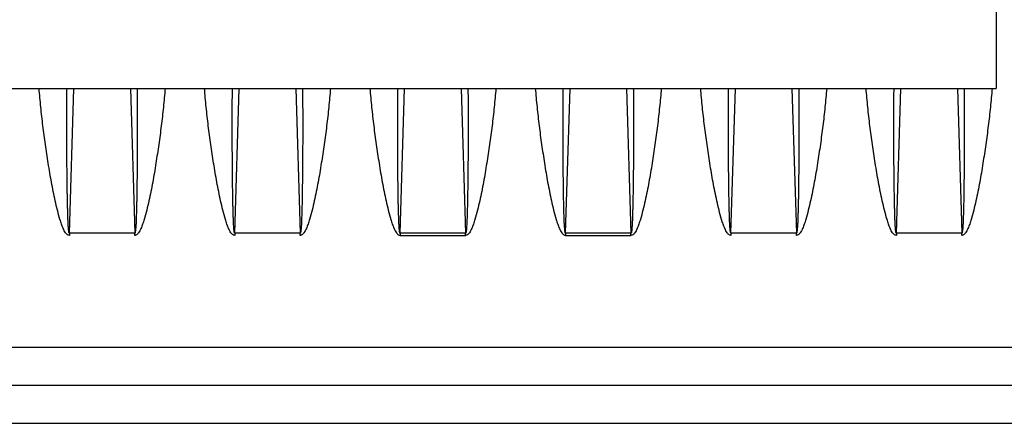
# Model space of a CAD drawing. Extents: x -1817 to 1181, y 8 to 1522.
# Tile 24 of 66: x -925 to -800, y 794 to 845. Entities that reach past the tile are written whole.
import ezdxf

# ---------------------------------------------------------------- set-up
doc = ezdxf.new("R2010")
doc.units = 0
doc.header["$LTSCALE"] = 65.395
doc.layers.get('0').update_dxf_attribs({"linetype": 'CONTINUOUS'})

msp = doc.modelspace()

# ---------------------------------------------------------------- linework, layer by layer
at = {"color": 6, "linetype": 'CONTINUOUS'}
for p, q in [((-801.1, 927.98), (-801.1, 836.71)), ((-972.1, 836.71), (-801.1, 836.71)), ((-705.6, 798.96), (-1022.6, 798.96))]:
    msp.add_line(p, q, dxfattribs=at)
at = {"color": 9, "linetype": 'CONTINUOUS'}
for p, q in [((-918.75, 818.31), (-918.19, 836.71)), ((-911.01, 836.71), (-910.45, 818.31)), ((-897.75, 818.31), (-897.19, 836.71)), ((-890.01, 836.71), (-889.45, 818.31)), ((-876.75, 818.31), (-876.19, 836.71)), ((-869.01, 836.71), (-868.45, 818.31)), ((-855.75, 818.31), (-855.19, 836.71)), ((-848.01, 836.71), (-847.45, 818.31)), ((-834.75, 818.31), (-834.19, 836.71)), ((-827.01, 836.71), (-826.45, 818.31)), ((-813.75, 818.31), (-813.19, 836.71)), ((-806.01, 836.71), (-805.45, 818.31)), ((-705.6, 803.78), (-965.67, 803.78)), ((-965.67, 794.15), (-705.6, 794.15))]:
    msp.add_line(p, q, dxfattribs=at)
at = {"color": 2, "linetype": 'CONTINUOUS'}
for p, q in [((-918.75, 818.31), (-918.75, 818.03)), ((-910.45, 818.31), (-918.75, 818.31)), ((-910.45, 818.03), (-910.45, 818.31)), ((-897.75, 818.31), (-897.75, 818.03)), ((-889.45, 818.31), (-897.75, 818.31)), ((-889.45, 818.03), (-889.45, 818.31)), ((-876.75, 818.31), (-876.75, 818.03)), ((-868.45, 818.31), (-876.75, 818.31)), ((-876.75, 818.03), (-868.45, 818.03)), ((-868.45, 818.03), (-868.45, 818.31)), ((-855.75, 818.31), (-855.75, 818.03)), ((-847.45, 818.31), (-855.75, 818.31)), ((-855.75, 818.03), (-847.45, 818.03)), ((-847.45, 818.03), (-847.45, 818.31)), ((-834.75, 818.31), (-834.75, 818.03)), ((-826.45, 818.31), (-834.75, 818.31)), ((-826.45, 818.03), (-826.45, 818.31)), ((-805.45, 818.31), (-813.75, 818.31)), ((-813.75, 818.31), (-813.75, 818.03)), ((-805.45, 818.03), (-805.45, 818.31))]:
    msp.add_line(p, q, dxfattribs=at)
for points, knots in [([(-918.75, 818.03), (-918.8, 818.03), (-918.91, 818.06), (-919.04, 818.14), (-919.15, 818.25), (-919.27, 818.41), (-919.4, 818.63), (-919.54, 818.91), (-919.65, 819.19), (-919.79, 819.57), (-920.01, 820.25), (-920.27, 821.23), (-920.55, 822.42), (-920.8, 823.61), (-921.03, 824.8), (-921.24, 826), (-921.5, 827.59), (-921.8, 829.58), (-922.12, 831.96), (-922.39, 834.34), (-922.53, 835.92), (-922.6, 836.71)], [0, 0, 0, 0, 0.007931, 0.015872, 0.023811, 0.031743, 0.047582, 0.063411, 0.07923, 0.095041, 0.126639, 0.189756, 0.252777, 0.315701, 0.378521, 0.441235, 0.503837, 0.628683, 0.753021, 0.876808, 1, 1, 1, 1]), ([(-906.6, 836.71), (-906.67, 835.92), (-906.81, 834.34), (-907.08, 831.96), (-907.4, 829.58), (-907.7, 827.59), (-907.96, 826), (-908.17, 824.8), (-908.4, 823.61), (-908.65, 822.42), (-908.93, 821.23), (-909.19, 820.25), (-909.41, 819.57), (-909.55, 819.19), (-909.66, 818.91), (-909.8, 818.63), (-909.93, 818.41), (-910.05, 818.25), (-910.16, 818.14), (-910.27, 818.07), (-910.37, 818.04), (-910.42, 818.03), (-910.45, 818.03)], [0, 0, 0, 0, 0.123188, 0.246969, 0.371302, 0.496143, 0.558742, 0.621453, 0.68427, 0.747191, 0.81021, 0.873323, 0.90492, 0.92073, 0.936549, 0.952376, 0.968215, 0.976146, 0.984085, 0.992027, 0.996013, 1, 1, 1, 1]), ([(-897.75, 818.03), (-897.8, 818.03), (-897.91, 818.06), (-898.04, 818.14), (-898.15, 818.25), (-898.27, 818.41), (-898.4, 818.63), (-898.54, 818.91), (-898.65, 819.19), (-898.79, 819.57), (-899.01, 820.25), (-899.27, 821.23), (-899.55, 822.42), (-899.8, 823.61), (-900.03, 824.8), (-900.24, 826), (-900.5, 827.59), (-900.8, 829.58), (-901.12, 831.96), (-901.39, 834.34), (-901.53, 835.92), (-901.6, 836.71)], [0, 0, 0, 0, 0.007931, 0.015872, 0.023811, 0.031743, 0.047582, 0.063411, 0.07923, 0.095041, 0.126639, 0.189756, 0.252777, 0.315701, 0.378521, 0.441235, 0.503837, 0.628683, 0.753021, 0.876808, 1, 1, 1, 1]), ([(-885.6, 836.71), (-885.67, 835.92), (-885.81, 834.34), (-886.08, 831.96), (-886.4, 829.58), (-886.7, 827.59), (-886.96, 826), (-887.17, 824.8), (-887.4, 823.61), (-887.65, 822.42), (-887.93, 821.23), (-888.19, 820.25), (-888.41, 819.57), (-888.55, 819.19), (-888.66, 818.91), (-888.8, 818.63), (-888.93, 818.41), (-889.05, 818.25), (-889.16, 818.14), (-889.27, 818.07), (-889.37, 818.04), (-889.42, 818.03), (-889.45, 818.03)], [0, 0, 0, 0, 0.123188, 0.246969, 0.371302, 0.496143, 0.558742, 0.621453, 0.68427, 0.747191, 0.81021, 0.873323, 0.90492, 0.92073, 0.936549, 0.952376, 0.968215, 0.976146, 0.984085, 0.992027, 0.996013, 1, 1, 1, 1]), ([(-834.75, 818.03), (-834.8, 818.03), (-834.91, 818.06), (-835.04, 818.14), (-835.15, 818.25), (-835.27, 818.41), (-835.4, 818.63), (-835.54, 818.91), (-835.65, 819.19), (-835.79, 819.57), (-836.01, 820.25), (-836.27, 821.23), (-836.55, 822.42), (-836.8, 823.61), (-837.03, 824.8), (-837.24, 826), (-837.5, 827.59), (-837.8, 829.58), (-838.12, 831.96), (-838.39, 834.34), (-838.53, 835.92), (-838.6, 836.71)], [0, 0, 0, 0, 0.007931, 0.015873, 0.023811, 0.031743, 0.047583, 0.063412, 0.079231, 0.095042, 0.12664, 0.189756, 0.252778, 0.315701, 0.378522, 0.441235, 0.503837, 0.628684, 0.753021, 0.876808, 1, 1, 1, 1]), ([(-822.6, 836.71), (-822.67, 835.92), (-822.81, 834.34), (-823.08, 831.96), (-823.4, 829.58), (-823.7, 827.59), (-823.96, 826), (-824.17, 824.8), (-824.4, 823.61), (-824.65, 822.42), (-824.93, 821.23), (-825.19, 820.25), (-825.41, 819.57), (-825.55, 819.19), (-825.66, 818.91), (-825.8, 818.63), (-825.93, 818.41), (-826.05, 818.25), (-826.16, 818.14), (-826.29, 818.06), (-826.4, 818.03), (-826.45, 818.03)], [0, 0, 0, 0, 0.123193, 0.24698, 0.371319, 0.496165, 0.558767, 0.621481, 0.684302, 0.747225, 0.810246, 0.873363, 0.904961, 0.920772, 0.936591, 0.95242, 0.968259, 0.97619, 0.984128, 0.992069, 1, 1, 1, 1]), ([(-813.75, 818.03), (-813.8, 818.03), (-813.91, 818.06), (-814.04, 818.14), (-814.15, 818.25), (-814.27, 818.41), (-814.4, 818.63), (-814.54, 818.91), (-814.65, 819.19), (-814.79, 819.57), (-815.01, 820.25), (-815.27, 821.23), (-815.55, 822.42), (-815.8, 823.61), (-816.03, 824.8), (-816.24, 826), (-816.5, 827.59), (-816.8, 829.58), (-817.12, 831.96), (-817.39, 834.34), (-817.53, 835.92), (-817.6, 836.71)], [0, 0, 0, 0, 0.007931, 0.015873, 0.023811, 0.031743, 0.047583, 0.063412, 0.079231, 0.095042, 0.12664, 0.189756, 0.252778, 0.315701, 0.378522, 0.441235, 0.503837, 0.628684, 0.753021, 0.876808, 1, 1, 1, 1]), ([(-801.6, 836.71), (-801.67, 835.92), (-801.81, 834.34), (-802.08, 831.96), (-802.4, 829.58), (-802.7, 827.59), (-802.96, 826), (-803.17, 824.8), (-803.4, 823.61), (-803.65, 822.42), (-803.93, 821.23), (-804.19, 820.25), (-804.41, 819.57), (-804.55, 819.19), (-804.66, 818.91), (-804.8, 818.63), (-804.93, 818.41), (-805.05, 818.25), (-805.16, 818.14), (-805.29, 818.06), (-805.4, 818.03), (-805.45, 818.03)], [0, 0, 0, 0, 0.123193, 0.24698, 0.371319, 0.496165, 0.558767, 0.621481, 0.684302, 0.747225, 0.810246, 0.873363, 0.904961, 0.920772, 0.936591, 0.95242, 0.968259, 0.97619, 0.984128, 0.992069, 1, 1, 1, 1])]:
    msp.add_open_spline(points, degree=3, knots=knots, dxfattribs=at)
at = {"color": 9, "linetype": 'CONTINUOUS'}
for points, knots in [([(-918.75, 818.31), (-918.76, 818.31), (-918.78, 818.32), (-918.8, 818.36), (-918.81, 818.45), (-918.83, 818.56), (-918.85, 818.68), (-918.86, 818.81), (-918.87, 818.99), (-918.89, 819.22), (-918.91, 819.5), (-918.92, 819.79), (-918.93, 820.07), (-918.94, 820.46), (-918.96, 820.94), (-918.97, 821.51), (-918.99, 822.1), (-919, 822.68), (-919.01, 823.26), (-919.02, 824.04), (-919.03, 825.01), (-919.05, 826.18), (-919.06, 827.35), (-919.06, 828.52), (-919.07, 829.69), (-919.07, 830.86), (-919.07, 832.42), (-919.07, 834.37), (-919.06, 835.93), (-919.05, 836.71)], [0, 0, 0, 0, 0.001078, 0.002865, 0.008127, 0.014503, 0.02139, 0.02856, 0.035899, 0.050891, 0.066134, 0.081532, 0.097032, 0.112604, 0.1439, 0.175331, 0.206851, 0.238434, 0.270062, 0.301724, 0.365121, 0.42858, 0.492076, 0.555592, 0.619116, 0.682638, 0.746151, 0.873127, 1, 1, 1, 1]), ([(-910.15, 836.71), (-910.14, 835.93), (-910.13, 834.37), (-910.13, 832.42), (-910.13, 830.86), (-910.13, 829.69), (-910.14, 828.52), (-910.14, 827.35), (-910.15, 826.18), (-910.17, 825.01), (-910.18, 824.04), (-910.19, 823.26), (-910.2, 822.68), (-910.21, 822.1), (-910.23, 821.51), (-910.24, 820.94), (-910.26, 820.46), (-910.27, 820.07), (-910.28, 819.79), (-910.29, 819.5), (-910.31, 819.22), (-910.33, 818.99), (-910.34, 818.81), (-910.35, 818.68), (-910.37, 818.56), (-910.39, 818.45), (-910.4, 818.36), (-910.42, 818.32), (-910.44, 818.31), (-910.45, 818.31)], [0, 0, 0, 0, 0.126873, 0.253848, 0.317361, 0.380883, 0.444407, 0.507923, 0.571419, 0.634878, 0.698274, 0.729937, 0.761565, 0.793147, 0.824668, 0.856098, 0.887394, 0.902967, 0.918466, 0.933864, 0.949107, 0.964099, 0.971438, 0.978609, 0.985496, 0.991873, 0.997135, 0.998922, 1, 1, 1, 1]), ([(-897.75, 818.31), (-897.76, 818.31), (-897.78, 818.32), (-897.8, 818.36), (-897.81, 818.45), (-897.83, 818.56), (-897.85, 818.68), (-897.86, 818.81), (-897.87, 818.99), (-897.89, 819.22), (-897.91, 819.5), (-897.92, 819.79), (-897.93, 820.07), (-897.94, 820.46), (-897.96, 820.94), (-897.97, 821.51), (-897.99, 822.1), (-898, 822.68), (-898.01, 823.26), (-898.02, 824.04), (-898.03, 825.01), (-898.05, 826.18), (-898.06, 827.35), (-898.06, 828.52), (-898.07, 829.69), (-898.07, 830.86), (-898.07, 832.42), (-898.07, 834.37), (-898.06, 835.93), (-898.05, 836.71)], [0, 0, 0, 0, 0.001078, 0.002865, 0.008127, 0.014503, 0.02139, 0.02856, 0.035899, 0.050891, 0.066134, 0.081532, 0.097032, 0.112604, 0.1439, 0.175331, 0.206851, 0.238434, 0.270062, 0.301724, 0.365121, 0.42858, 0.492076, 0.555592, 0.619116, 0.682638, 0.746151, 0.873127, 1, 1, 1, 1]), ([(-889.15, 836.71), (-889.14, 835.93), (-889.13, 834.37), (-889.13, 832.42), (-889.13, 830.86), (-889.13, 829.69), (-889.14, 828.52), (-889.14, 827.35), (-889.15, 826.18), (-889.17, 825.01), (-889.18, 824.04), (-889.19, 823.26), (-889.2, 822.68), (-889.21, 822.1), (-889.23, 821.51), (-889.24, 820.94), (-889.26, 820.46), (-889.27, 820.07), (-889.28, 819.79), (-889.29, 819.5), (-889.31, 819.22), (-889.33, 818.99), (-889.34, 818.81), (-889.35, 818.68), (-889.37, 818.56), (-889.39, 818.45), (-889.4, 818.36), (-889.42, 818.32), (-889.44, 818.31), (-889.45, 818.31)], [0, 0, 0, 0, 0.126873, 0.253848, 0.317361, 0.380883, 0.444407, 0.507923, 0.571419, 0.634878, 0.698274, 0.729937, 0.761565, 0.793147, 0.824668, 0.856098, 0.887394, 0.902967, 0.918466, 0.933864, 0.949107, 0.964099, 0.971438, 0.978609, 0.985496, 0.991873, 0.997135, 0.998922, 1, 1, 1, 1]), ([(-880.6, 836.71), (-880.53, 835.92), (-880.39, 834.34), (-880.12, 831.96), (-879.8, 829.58), (-879.5, 827.59), (-879.24, 826), (-879.03, 824.8), (-878.8, 823.61), (-878.55, 822.42), (-878.27, 821.23), (-878.01, 820.25), (-877.79, 819.57), (-877.65, 819.19), (-877.54, 818.91), (-877.4, 818.63), (-877.27, 818.41), (-877.15, 818.25), (-877.04, 818.14), (-876.91, 818.06), (-876.8, 818.03), (-876.75, 818.03)], [0, 0, 0, 0, 0.123194, 0.246983, 0.371322, 0.496171, 0.558773, 0.621487, 0.684309, 0.747232, 0.810255, 0.873372, 0.904971, 0.920782, 0.936601, 0.95243, 0.968269, 0.9762, 0.984137, 0.992074, 1, 1, 1, 1]), ([(-876.75, 818.31), (-876.76, 818.31), (-876.78, 818.32), (-876.8, 818.36), (-876.81, 818.45), (-876.83, 818.56), (-876.85, 818.68), (-876.86, 818.81), (-876.87, 818.99), (-876.89, 819.22), (-876.91, 819.5), (-876.92, 819.79), (-876.93, 820.07), (-876.94, 820.46), (-876.96, 820.94), (-876.97, 821.51), (-876.99, 822.1), (-877, 822.68), (-877.01, 823.26), (-877.02, 824.04), (-877.03, 825.01), (-877.05, 826.18), (-877.06, 827.35), (-877.06, 828.52), (-877.07, 829.69), (-877.07, 830.86), (-877.07, 832.42), (-877.07, 834.37), (-877.06, 835.93), (-877.05, 836.71)], [0, 0, 0, 0, 0.001078, 0.002865, 0.008124, 0.014499, 0.021386, 0.028556, 0.035895, 0.050887, 0.06613, 0.081528, 0.097028, 0.1126, 0.143896, 0.175327, 0.206848, 0.23843, 0.270059, 0.301721, 0.365118, 0.428578, 0.492074, 0.55559, 0.619114, 0.682637, 0.74615, 0.873127, 1, 1, 1, 1]), ([(-864.6, 836.71), (-864.67, 835.92), (-864.81, 834.34), (-865.08, 831.96), (-865.4, 829.58), (-865.7, 827.59), (-865.96, 826), (-866.17, 824.8), (-866.4, 823.61), (-866.65, 822.42), (-866.93, 821.23), (-867.19, 820.25), (-867.41, 819.57), (-867.55, 819.19), (-867.66, 818.91), (-867.8, 818.63), (-867.93, 818.41), (-868.05, 818.25), (-868.16, 818.14), (-868.29, 818.06), (-868.4, 818.03), (-868.45, 818.03)], [0, 0, 0, 0, 0.123194, 0.246983, 0.371323, 0.496171, 0.558773, 0.621488, 0.684309, 0.747233, 0.810255, 0.873372, 0.904971, 0.920782, 0.936601, 0.95243, 0.968269, 0.9762, 0.984137, 0.992074, 1, 1, 1, 1]), ([(-868.15, 836.71), (-868.14, 835.93), (-868.13, 834.37), (-868.13, 832.42), (-868.13, 830.86), (-868.13, 829.69), (-868.14, 828.52), (-868.14, 827.35), (-868.15, 826.18), (-868.17, 825.01), (-868.18, 824.04), (-868.19, 823.26), (-868.2, 822.68), (-868.21, 822.1), (-868.23, 821.51), (-868.24, 820.94), (-868.26, 820.46), (-868.27, 820.07), (-868.28, 819.79), (-868.29, 819.5), (-868.31, 819.22), (-868.33, 818.99), (-868.34, 818.81), (-868.35, 818.68), (-868.37, 818.56), (-868.39, 818.45), (-868.4, 818.36), (-868.42, 818.32), (-868.44, 818.31), (-868.45, 818.31)], [0, 0, 0, 0, 0.126874, 0.25385, 0.317364, 0.380886, 0.44441, 0.507926, 0.571423, 0.634882, 0.698279, 0.729942, 0.76157, 0.793153, 0.824673, 0.856104, 0.8874, 0.902972, 0.918472, 0.93387, 0.949113, 0.964105, 0.971444, 0.978614, 0.985501, 0.991876, 0.997135, 0.998922, 1, 1, 1, 1]), ([(-859.6, 836.71), (-859.53, 835.92), (-859.39, 834.34), (-859.12, 831.96), (-858.8, 829.58), (-858.5, 827.59), (-858.24, 826), (-858.03, 824.8), (-857.8, 823.61), (-857.55, 822.42), (-857.27, 821.23), (-857.01, 820.25), (-856.79, 819.57), (-856.65, 819.19), (-856.54, 818.91), (-856.4, 818.63), (-856.27, 818.41), (-856.15, 818.25), (-856.04, 818.14), (-855.91, 818.06), (-855.8, 818.03), (-855.75, 818.03)], [0, 0, 0, 0, 0.123194, 0.246983, 0.371323, 0.496171, 0.558773, 0.621488, 0.684309, 0.747233, 0.810255, 0.873372, 0.904971, 0.920782, 0.936601, 0.95243, 0.968269, 0.9762, 0.984137, 0.992074, 1, 1, 1, 1]), ([(-855.75, 818.31), (-855.76, 818.31), (-855.78, 818.32), (-855.8, 818.36), (-855.81, 818.45), (-855.83, 818.56), (-855.85, 818.68), (-855.86, 818.81), (-855.87, 818.99), (-855.89, 819.22), (-855.91, 819.5), (-855.92, 819.79), (-855.93, 820.07), (-855.94, 820.46), (-855.96, 820.94), (-855.97, 821.51), (-855.99, 822.1), (-856, 822.68), (-856.01, 823.26), (-856.02, 824.04), (-856.03, 825.01), (-856.05, 826.18), (-856.06, 827.35), (-856.06, 828.52), (-856.07, 829.69), (-856.07, 830.86), (-856.07, 832.42), (-856.07, 834.37), (-856.06, 835.93), (-856.05, 836.71)], [0, 0, 0, 0, 0.001078, 0.002865, 0.008127, 0.014503, 0.02139, 0.02856, 0.035899, 0.050891, 0.066134, 0.081532, 0.097032, 0.112604, 0.1439, 0.175331, 0.206851, 0.238434, 0.270062, 0.301724, 0.365121, 0.42858, 0.492076, 0.555592, 0.619116, 0.682638, 0.746151, 0.873127, 1, 1, 1, 1]), ([(-843.6, 836.71), (-843.67, 835.92), (-843.81, 834.34), (-844.08, 831.96), (-844.4, 829.58), (-844.7, 827.59), (-844.96, 826), (-845.17, 824.8), (-845.4, 823.61), (-845.65, 822.42), (-845.93, 821.23), (-846.19, 820.25), (-846.41, 819.57), (-846.55, 819.19), (-846.66, 818.91), (-846.8, 818.63), (-846.93, 818.41), (-847.05, 818.25), (-847.16, 818.14), (-847.29, 818.06), (-847.4, 818.03), (-847.45, 818.03)], [0, 0, 0, 0, 0.123194, 0.246983, 0.371323, 0.496171, 0.558773, 0.621488, 0.684309, 0.747233, 0.810255, 0.873372, 0.904971, 0.920782, 0.936601, 0.95243, 0.968269, 0.9762, 0.984137, 0.992074, 1, 1, 1, 1]), ([(-847.15, 836.71), (-847.14, 835.93), (-847.13, 834.37), (-847.13, 832.42), (-847.13, 830.86), (-847.13, 829.69), (-847.14, 828.52), (-847.14, 827.35), (-847.15, 826.18), (-847.17, 825.01), (-847.18, 824.04), (-847.19, 823.26), (-847.2, 822.68), (-847.21, 822.1), (-847.23, 821.51), (-847.24, 820.94), (-847.26, 820.46), (-847.27, 820.07), (-847.28, 819.79), (-847.29, 819.5), (-847.31, 819.22), (-847.33, 818.99), (-847.34, 818.81), (-847.35, 818.68), (-847.37, 818.56), (-847.39, 818.45), (-847.4, 818.36), (-847.42, 818.32), (-847.44, 818.31), (-847.45, 818.31)], [0, 0, 0, 0, 0.126873, 0.253848, 0.317361, 0.380883, 0.444407, 0.507923, 0.571419, 0.634878, 0.698274, 0.729937, 0.761565, 0.793147, 0.824668, 0.856098, 0.887394, 0.902967, 0.918466, 0.933864, 0.949107, 0.964099, 0.971438, 0.978609, 0.985496, 0.991873, 0.997135, 0.998922, 1, 1, 1, 1]), ([(-834.75, 818.31), (-834.76, 818.31), (-834.78, 818.32), (-834.8, 818.36), (-834.81, 818.45), (-834.83, 818.56), (-834.85, 818.68), (-834.86, 818.81), (-834.87, 818.99), (-834.89, 819.22), (-834.91, 819.5), (-834.92, 819.79), (-834.93, 820.07), (-834.94, 820.46), (-834.96, 820.94), (-834.97, 821.51), (-834.99, 822.1), (-835, 822.68), (-835.01, 823.26), (-835.02, 824.04), (-835.03, 825.01), (-835.05, 826.18), (-835.06, 827.35), (-835.06, 828.52), (-835.07, 829.69), (-835.07, 830.86), (-835.07, 832.42), (-835.07, 834.37), (-835.06, 835.93), (-835.05, 836.71)], [0, 0, 0, 0, 0.001078, 0.002865, 0.008127, 0.014503, 0.02139, 0.02856, 0.0359, 0.050892, 0.066135, 0.081533, 0.097032, 0.112605, 0.143901, 0.175331, 0.206852, 0.238434, 0.270063, 0.301725, 0.365121, 0.428581, 0.492077, 0.555593, 0.619116, 0.682638, 0.746152, 0.873127, 1, 1, 1, 1]), ([(-826.15, 836.71), (-826.14, 835.93), (-826.13, 834.37), (-826.13, 832.42), (-826.13, 830.86), (-826.13, 829.69), (-826.14, 828.52), (-826.14, 827.35), (-826.15, 826.18), (-826.17, 825.01), (-826.18, 824.04), (-826.19, 823.26), (-826.2, 822.68), (-826.21, 822.1), (-826.23, 821.51), (-826.24, 820.94), (-826.26, 820.46), (-826.27, 820.07), (-826.28, 819.79), (-826.29, 819.5), (-826.31, 819.22), (-826.33, 818.99), (-826.34, 818.81), (-826.35, 818.68), (-826.37, 818.56), (-826.39, 818.45), (-826.4, 818.36), (-826.42, 818.32), (-826.44, 818.31), (-826.45, 818.31)], [0, 0, 0, 0, 0.126874, 0.25385, 0.317364, 0.380886, 0.44441, 0.507927, 0.571423, 0.634883, 0.69828, 0.729943, 0.761571, 0.793154, 0.824675, 0.856106, 0.887402, 0.902974, 0.918474, 0.933872, 0.949115, 0.964106, 0.971445, 0.978615, 0.985502, 0.991876, 0.997135, 0.998922, 1, 1, 1, 1]), ([(-813.75, 818.31), (-813.76, 818.31), (-813.78, 818.32), (-813.8, 818.36), (-813.81, 818.45), (-813.83, 818.56), (-813.85, 818.68), (-813.86, 818.81), (-813.87, 818.99), (-813.89, 819.22), (-813.91, 819.5), (-813.92, 819.79), (-813.93, 820.07), (-813.94, 820.46), (-813.96, 820.94), (-813.97, 821.51), (-813.99, 822.1), (-814, 822.68), (-814.01, 823.26), (-814.02, 824.04), (-814.03, 825.01), (-814.05, 826.18), (-814.06, 827.35), (-814.06, 828.52), (-814.07, 829.69), (-814.07, 830.86), (-814.07, 832.42), (-814.07, 834.37), (-814.06, 835.93), (-814.05, 836.71)], [0, 0, 0, 0, 0.001078, 0.002865, 0.008127, 0.014503, 0.02139, 0.02856, 0.0359, 0.050892, 0.066135, 0.081533, 0.097032, 0.112605, 0.143901, 0.175331, 0.206852, 0.238434, 0.270063, 0.301725, 0.365121, 0.428581, 0.492077, 0.555593, 0.619116, 0.682638, 0.746152, 0.873127, 1, 1, 1, 1]), ([(-805.15, 836.71), (-805.14, 835.93), (-805.13, 834.37), (-805.13, 832.42), (-805.13, 830.86), (-805.13, 829.69), (-805.14, 828.52), (-805.14, 827.35), (-805.15, 826.18), (-805.17, 825.01), (-805.18, 824.04), (-805.19, 823.26), (-805.2, 822.68), (-805.21, 822.1), (-805.23, 821.51), (-805.24, 820.94), (-805.26, 820.46), (-805.27, 820.07), (-805.28, 819.79), (-805.29, 819.5), (-805.31, 819.22), (-805.33, 818.99), (-805.34, 818.81), (-805.35, 818.68), (-805.37, 818.56), (-805.39, 818.45), (-805.4, 818.36), (-805.42, 818.32), (-805.44, 818.31), (-805.45, 818.31)], [0, 0, 0, 0, 0.126874, 0.25385, 0.317364, 0.380886, 0.44441, 0.507927, 0.571423, 0.634883, 0.69828, 0.729943, 0.761571, 0.793154, 0.824675, 0.856106, 0.887402, 0.902974, 0.918474, 0.933872, 0.949115, 0.964106, 0.971445, 0.978615, 0.985502, 0.991876, 0.997135, 0.998922, 1, 1, 1, 1])]:
    msp.add_open_spline(points, degree=3, knots=knots, dxfattribs=at)

doc.saveas('drawing.dxf')
